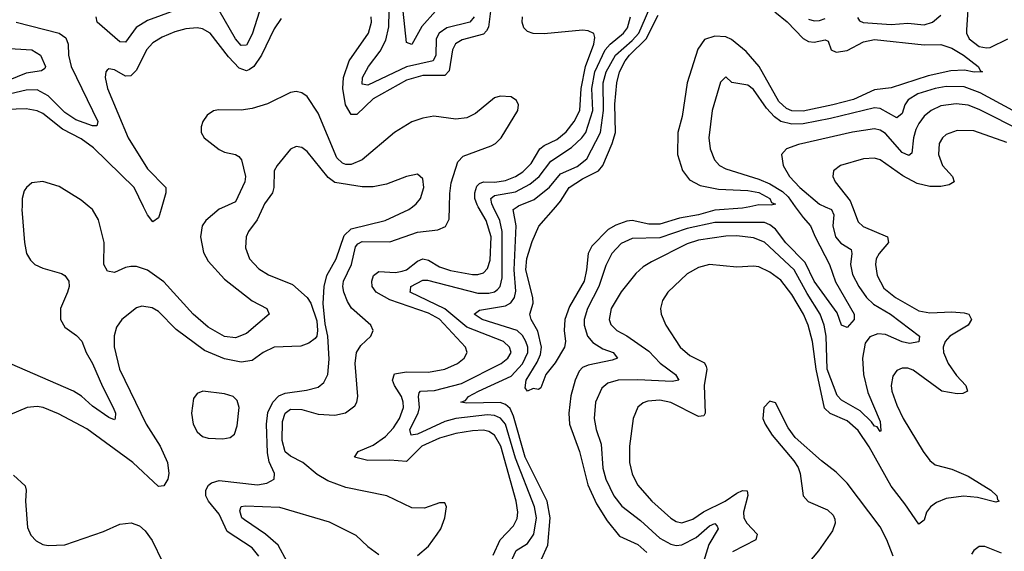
# Model space of a CAD drawing. Header units: inches. Extents: x 1843162 to 1959474, y 907081 to 1016326.
# Tile 65 of 256: x 1871586 to 1875161, y 938748 to 940680. Entities that reach past the tile are written whole.
import ezdxf

# ---------------------------------------------------------------- set-up
doc = ezdxf.new("R2010")
doc.units = ezdxf.units.IN
doc.header["$MEASUREMENT"] = 0
doc.layers.add('B8973', color=7, linetype='Continuous')
doc.layers.add('B8974', color=7, linetype='Continuous')

msp = doc.modelspace()

# ---------------------------------------------------------------- linework, layer by layer
at = {"layer": 'B8973', "color": 5}
for points, elevation in [([(1872470.6, 940000), (1872447.8, 939952.2), (1872416.9, 939910), (1872408.2, 939890), (1872405.8, 939850), (1872421, 939810), (1872454, 939774), (1872490, 939752.2), (1872576.9, 939716.9), (1872630.3, 939670), (1872643.2, 939650), (1872665.3, 939585.3), (1872667, 939550), (1872664.4, 939530), (1872658.7, 939521.3), (1872636.4, 939503.6), (1872606.4, 939493.6), (1872510, 939489.2), (1872470, 939470.5), (1872430, 939441.5), (1872390, 939435), (1872330, 939446.7), (1872256.9, 939476.9), (1872154, 939554), (1872090, 939619.3), (1872067.7, 939632.3), (1872030, 939638.5), (1872010, 939632.6), (1871957.1, 939590), (1871938, 939562), (1871929.3, 939530.7), (1871929.4, 939490.6), (1871948.9, 939410), (1872045.8, 939210), (1872096.2, 939130), (1872122.3, 939070), (1872127.6, 939030), (1872124.2, 939010), (1872110, 938985.6), (1872090, 938983), (1871997.4, 939070), (1871830, 939193.1), (1871727, 939247), (1871671, 939271), (1871650, 939274), (1871614, 939270), (1871550, 939243.7)], 740), ([(1871594.8, 940000), (1871594.5, 939990), (1871603.3, 939870), (1871610.9, 939830), (1871625.3, 939805.3), (1871641.3, 939790), (1871670, 939776.2), (1871737.6, 939757.6), (1871750.2, 939750), (1871764.1, 939730), (1871765.8, 939710), (1871759.8, 939690), (1871734.1, 939630), (1871734.4, 939590), (1871750, 939562.5), (1871792.6, 939532.6), (1871811.3, 939511.3), (1871827.2, 939470), (1871850.5, 939430), (1871886.3, 939346.3), (1871926, 939270), (1871933.6, 939250), (1871933.2, 939230), (1871930, 939226), (1871910, 939233.5), (1871850, 939274.7), (1871811.1, 939311.1), (1871781.6, 939330), (1871550, 939430.5)], 720), ([(1872329.3, 940000), (1872310, 939991.6), (1872262.5, 939950), (1872249.3, 939930.7), (1872242.5, 939890), (1872253.5, 939833.5), (1872270, 939801.8), (1872330, 939737.2), (1872430, 939658.5), (1872483.1, 939630), (1872491.5, 939610), (1872410, 939538.7), (1872370, 939523.7), (1872330, 939528.2), (1872270, 939562.3), (1872215.7, 939610), (1872110, 939726.8), (1872050, 939769.9), (1872010, 939782.8), (1871990, 939783.2), (1871970, 939778.9), (1871930, 939760.4), (1871905.5, 939765.5), (1871891.3, 939790), (1871892.8, 939870), (1871871.9, 939951.9), (1871850, 939989.8), (1871838, 940000)], 720), ([(1872102.5, 940000), (1872094.2, 939970), (1872090, 939959.8), (1872070, 939945.1), (1872050, 939971), (1872036, 940000)], 680), ([(1872454.1, 938730), (1872430, 938759.9), (1872339.7, 938819.7), (1872310, 938882.4), (1872272.1, 938930), (1872262.4, 938950), (1872261.8, 938970), (1872272, 938988), (1872282.9, 938997.1), (1872310, 939005.4), (1872450, 938989), (1872484, 938996), (1872509.6, 939010), (1872510.9, 939030), (1872492.5, 939072.5), (1872485.9, 939105.9), (1872482.5, 939210), (1872487.2, 939252.8), (1872504.9, 939290), (1872527.4, 939312.6), (1872550, 939322.9), (1872627.2, 939332.8), (1872670, 939344.3), (1872690, 939360.9), (1872705.3, 939390), (1872710, 939446), (1872705.2, 939530), (1872694.9, 939574.9), (1872687.8, 939647.8), (1872691.5, 939710), (1872701.9, 939750), (1872734.9, 939810), (1872764.5, 939895.5), (1872790, 939920.1), (1872913.3, 939950), (1872998.5, 939990), (1873011.8, 940000)], 740), ([(1873030, 938732.1), (1873070, 938766.9), (1873101.8, 938810), (1873114.8, 938830), (1873129.7, 938870), (1873136.2, 938910), (1873130, 938924), (1873110, 938923.6), (1873055.8, 938904.2), (1873010, 938905.8), (1872918.9, 938950), (1872770, 938979.4), (1872704.4, 939004.4), (1872666.4, 939026.4), (1872614.5, 939070), (1872570, 939093.4), (1872549.8, 939109.8), (1872539.3, 939150), (1872539.9, 939220.1), (1872549.8, 939250.2), (1872570, 939264.8), (1872610, 939263), (1872670, 939245.7), (1872730, 939242.4), (1872769, 939251), (1872803.2, 939276.8), (1872810.6, 939290), (1872813.3, 939310), (1872803.9, 939430), (1872809.3, 939470), (1872824.6, 939495.4), (1872860.6, 939530), (1872869.8, 939550), (1872861, 939570), (1872791.4, 939631.4), (1872776, 939656), (1872762.7, 939690), (1872759.2, 939710), (1872762.2, 939730), (1872790.3, 939789.7), (1872805.8, 939854.2), (1872814.4, 939865.6), (1872830, 939874), (1872930, 939872.6), (1873030, 939907), (1873103.8, 939916.2), (1873132, 939928), (1873145.2, 939954.8), (1873146.4, 940000)], 720), ([(1873305.6, 938734.4), (1873331, 938790), (1873379.4, 938840.6), (1873392.6, 938867.4), (1873394.9, 938890), (1873388.6, 938930), (1873332.4, 939130), (1873310.2, 939170.2), (1873290, 939183), (1873270, 939187.5), (1873230, 939185.6), (1873170, 939176.1), (1873110, 939159.4), (1873046.1, 939130), (1872990, 939074), (1872930, 939078.9), (1872850, 939077.9), (1872801.5, 939090), (1872815, 939110), (1872870, 939133.3), (1872914.4, 939165.6), (1872943.9, 939196.1), (1872965.2, 939230), (1872979.4, 939270), (1872978.9, 939290), (1872972.9, 939310), (1872947, 939350), (1872939.2, 939370), (1872946.7, 939393.3), (1872990, 939400.2), (1873070, 939398.7), (1873130, 939409.3), (1873176, 939430), (1873199.8, 939450), (1873210.7, 939470), (1873204.5, 939490), (1873110, 939591), (1873070, 939613), (1872930, 939662), (1872880.4, 939690), (1872865.9, 939710), (1872864.9, 939730), (1872870.9, 939750), (1872890, 939765.1), (1872950, 939761), (1872974.8, 939765.2), (1872990, 939770.4), (1873030, 939802.4), (1873050, 939810.9), (1873070, 939805.4), (1873110, 939781.3), (1873150, 939768.1), (1873230, 939753.9), (1873250, 939753.7), (1873270, 939759.6), (1873284.4, 939775.6), (1873294.5, 939805.5), (1873297.7, 939890), (1873280.3, 939950), (1873250.6, 940000)], 680), ([(1873360.3, 938690), (1873388.6, 938751.4), (1873430, 938776.8), (1873452.7, 938810), (1873462.2, 938870), (1873455.5, 938910), (1873386.5, 939086.5), (1873350, 939209.4), (1873332, 939232), (1873310, 939241.6), (1873284.2, 939244.2), (1873169.1, 939230.9), (1873130, 939219), (1873030, 939173.9), (1873007.9, 939170), (1873003.1, 939190), (1873032.7, 939250), (1873037.6, 939270), (1873034.4, 939310), (1873036.1, 939323.9), (1873041.7, 939330), (1873092.6, 939332.6), (1873190, 939357.3), (1873333.7, 939430), (1873358.6, 939450), (1873369.9, 939470), (1873365, 939490), (1873342.9, 939510), (1873210, 939561.9), (1873130, 939628.5), (1873004.4, 939690), (1873004.8, 939695.2), (1873006.8, 939710), (1873050, 939732.6), (1873066.6, 939733.4), (1873250, 939686.4), (1873290, 939685.3), (1873310, 939690.9), (1873320.7, 939699.3), (1873330.6, 939710), (1873338, 939742), (1873337.4, 939910), (1873329.7, 939950), (1873304.8, 940000)], 660), ([(1873480.8, 938719.2), (1873504.2, 938770), (1873512.6, 938870), (1873500.8, 938930), (1873421.3, 939090), (1873378.5, 939238.5), (1873366.5, 939266.5), (1873350, 939281.2), (1873330, 939288), (1873210, 939286.3), (1873188.2, 939290), (1873204.2, 939295.8), (1873215.7, 939310), (1873252.5, 939330), (1873370, 939384.4), (1873411.2, 939428.8), (1873430.8, 939470), (1873430.4, 939490), (1873423.8, 939510), (1873411.9, 939531.9), (1873392.6, 939550), (1873264.7, 939590), (1873236.5, 939610), (1873255.9, 939624.1), (1873350, 939639.9), (1873368.9, 939651.1), (1873382.4, 939670), (1873387.1, 939692.9), (1873381.5, 939770), (1873389, 939930), (1873377.7, 939990), (1873392.5, 940000)], 640), ([(1874236.4, 940000), (1874210, 939994.5), (1874110, 939987), (1874051.1, 939970), (1873981.5, 939958.5), (1873910, 939936.6), (1873870, 939936.5), (1873810, 939949.6), (1873790, 939947.3), (1873750, 939933.5), (1873723.2, 939916.8), (1873663, 939857), (1873649.8, 939830.2), (1873644.3, 939770), (1873635.2, 939730), (1873582.1, 939637.9), (1873565.2, 939590), (1873563.3, 939550), (1873567.6, 939510), (1873563.6, 939490), (1873530, 939432.8), (1873496.5, 939390), (1873477.6, 939342.4), (1873470, 939336), (1873450, 939339.6), (1873430, 939329.2), (1873421.8, 939341.8), (1873424.9, 939370), (1873465.3, 939434.7), (1873477.1, 939462.9), (1873480.4, 939490), (1873467.4, 939547.4), (1873442.8, 939590), (1873438, 939610), (1873449.9, 939650), (1873448.9, 939670), (1873423.9, 939770), (1873427.9, 939812.1), (1873446.8, 939873.2), (1873471.1, 939928.9), (1873532.6, 940000)], 620), ([(1874401.9, 940000), (1874430, 939961), (1874457.7, 939930), (1874473.9, 939890), (1874526.7, 939790), (1874547.4, 939727.4), (1874615.8, 939610), (1874615.6, 939590), (1874590, 939561.1), (1874570, 939569.4), (1874554.3, 939614.3), (1874470, 939729.4), (1874437.5, 939797.5), (1874368.2, 939868.2), (1874330, 939918.8), (1874310, 939934.3), (1874290, 939942.2), (1874110, 939942.5), (1874010, 939921), (1873910, 939887), (1873810, 939884), (1873770, 939866.2), (1873736, 939830), (1873714, 939786), (1873689.2, 939710), (1873647.8, 939630), (1873635.5, 939590), (1873635.1, 939570), (1873648.2, 939530), (1873666.6, 939506.5), (1873703.2, 939483.2), (1873740.3, 939470), (1873756.2, 939450), (1873737.6, 939442.4), (1873650, 939424.5), (1873630, 939415.7), (1873617.7, 939402.3), (1873602.7, 939370), (1873587.5, 939312.5), (1873579.4, 939250), (1873582.6, 939210), (1873618.8, 939110), (1873649.3, 938989.3), (1873680.8, 938920.8), (1873718.7, 938858.7), (1873763.3, 938803.3), (1873830, 938772.1), (1873863.1, 938743.1)], 640), ([(1874510.8, 940000), (1874533.3, 939990), (1874541.5, 939970), (1874538.3, 939930), (1874548.4, 939890), (1874567.6, 939867.6), (1874605, 939845), (1874607.7, 939830), (1874602.5, 939790), (1874610, 939754), (1874632.8, 939710), (1874660.5, 939670), (1874685.3, 939645.3), (1874747.3, 939610), (1874853.4, 939530), (1874850, 939508.9), (1874817, 939503), (1874790, 939508.5), (1874730, 939535.4), (1874701.8, 939538.2), (1874672.5, 939527.5), (1874655.9, 939504.1), (1874645.5, 939450), (1874649.7, 939390), (1874665.4, 939325.4), (1874710, 939219.3), (1874713.1, 939186.9), (1874710, 939183.6), (1874699.7, 939199.7), (1874690, 939202.5), (1874678.8, 939218.8), (1874637.8, 939257.8), (1874570, 939296.9), (1874553.6, 939313.6), (1874518.2, 939410), (1874514, 939530), (1874506.5, 939570), (1874492.7, 939610), (1874444.8, 939684.8), (1874397.9, 939770), (1874290, 939870.8), (1874250, 939887.2), (1874190, 939894.1), (1874150, 939892.7), (1874050, 939878.1), (1874010, 939864.6), (1873880.3, 939799.7), (1873850, 939781), (1873823, 939757), (1873769.4, 939690.6), (1873733.5, 939630), (1873725.9, 939590), (1873731.8, 939571.8), (1873754.4, 939550), (1873790, 939530.7), (1873870, 939475.4), (1873911.9, 939431.9), (1873967.3, 939390), (1873978.7, 939370), (1873955, 939365), (1873830, 939371.4), (1873758.8, 939370), (1873721.4, 939358.6), (1873699.9, 939340.1), (1873677, 939290), (1873671.4, 939230), (1873679.2, 939190), (1873697.4, 939137.4), (1873703, 939050), (1873714.5, 939010), (1873742.8, 938950), (1873772.2, 938912.2), (1873839.8, 938859.8), (1873910, 938795.5), (1873950, 938773.9), (1873970, 938769), (1873990, 938771.9), (1874041.5, 938798.5), (1874090, 938840.4), (1874110, 938849.2), (1874118.9, 938838.9), (1874122.1, 938830), (1874087.5, 938772.5), (1874069.3, 938710)], 660), ([(1874609.5, 940000), (1874630, 939945.4), (1874648.1, 939928.1), (1874736.6, 939890), (1874740.4, 939870), (1874706.9, 939830), (1874695.7, 939810), (1874693.7, 939790), (1874699.6, 939750), (1874723.7, 939703.7), (1874765.5, 939670), (1874850, 939621.8), (1874890, 939614.6), (1874970, 939617.9), (1875014.6, 939614.6), (1875032.2, 939610), (1875041.1, 939590), (1875029.4, 939570), (1874963.3, 939530), (1874946, 939510), (1874939.1, 939490), (1874939.9, 939470), (1874956.6, 939430), (1874986.9, 939386.9), (1875021.6, 939350), (1875027, 939330), (1875010, 939321.5), (1874990, 939319.5), (1874934, 939330), (1874830, 939406.4), (1874810, 939412.8), (1874790, 939413.2), (1874770, 939404.8), (1874756, 939384), (1874750.1, 939350), (1874752.5, 939330), (1874770, 939279), (1874793.3, 939230), (1874865.9, 939110), (1874890, 939077.8), (1874910, 939062.4), (1874970, 939046.1), (1875030, 939020.8), (1875111.6, 938970), (1875134, 938950), (1875136, 938936), (1875142.4, 938930), (1875130, 938926.5), (1875063.2, 938943.2), (1875012, 938948), (1874950, 938939.4), (1874914.9, 938925.1), (1874893.1, 938910), (1874878.1, 938890), (1874870, 938860.7), (1874850, 938846.2), (1874800.2, 938920.2), (1874750, 938984), (1874670, 939127.8), (1874630, 939186.4), (1874590, 939221.7), (1874528.6, 939248.6), (1874508.5, 939268.5), (1874477.8, 939410), (1874464.9, 939510), (1874448.2, 939570), (1874431.5, 939610), (1874390, 939681.1), (1874350, 939733.5), (1874310, 939762.5), (1874270, 939781), (1874250, 939784), (1874190, 939780.6), (1874090, 939790.5), (1874050, 939778.7), (1874010, 939756.5), (1873939.6, 939690), (1873920.4, 939659.6), (1873912.6, 939630), (1873914.7, 939610), (1873932.1, 939570), (1873984.3, 939490), (1874019.7, 939459.7), (1874072.3, 939432.3), (1874079, 939419), (1874081.3, 939410), (1874071.1, 939350), (1874074.7, 939250), (1874070, 939240.3), (1874050, 939237.1), (1873950, 939288.4), (1873910, 939296.7), (1873866.8, 939293.2), (1873850, 939287.1), (1873830, 939272), (1873813.5, 939230), (1873800.1, 939130), (1873800.1, 939070), (1873810, 939028.9), (1873829.7, 938989.7), (1873881.7, 938930), (1873950, 938867.9), (1873970, 938855.9), (1873990, 938851.6), (1874030, 938864.4), (1874069.1, 938890.9), (1874147.9, 938930), (1874190, 938959), (1874210, 938968.8), (1874227.7, 938967.7), (1874230.1, 938950.1), (1874213.9, 938890), (1874215.5, 938870), (1874226.3, 938850), (1874263.9, 938810), (1874258.2, 938790), (1874173.9, 938746.1)], 680), ([(1874757.2, 938730), (1874734.8, 938790), (1874710, 938837.1), (1874590, 938995.9), (1874550, 939035.5), (1874496.6, 939076.6), (1874401.7, 939161.7), (1874376.2, 939196.2), (1874330, 939287), (1874310, 939294), (1874287.4, 939270), (1874284.6, 939230), (1874292.7, 939210), (1874318.4, 939170), (1874397.2, 939077.2), (1874411.8, 939051.8), (1874419.3, 939030), (1874431.1, 938950), (1874449.3, 938929.2), (1874519, 938899), (1874539.2, 938879.2), (1874545.2, 938865.2), (1874547.1, 938850), (1874537.4, 938822.6), (1874486.6, 938750), (1874402.3, 938650)], 720), ([(1871564.3, 939024.3), (1871605.7, 938985.7), (1871609.7, 938970), (1871607.7, 938930), (1871614.6, 938834.6), (1871626.3, 938806.3), (1871645.8, 938785.8), (1871670, 938773.1), (1871689.2, 938769.2), (1871750, 938771.8), (1871890, 938820.4), (1871950, 938846.5), (1871991, 938851), (1872020.7, 938840.7), (1872041.8, 938821.8), (1872066.7, 938786.7), (1872105.1, 938710)], 740), ([(1872556.7, 938710), (1872524.3, 938770), (1872479, 938810), (1872401.9, 938861.9), (1872393.1, 938870), (1872385.2, 938894.8), (1872389.9, 938910.1), (1872406.5, 938913.5), (1872530, 938908.1), (1872710, 938855.1), (1872806.5, 938806.5), (1872850, 938765.1), (1872890, 938735.7)], 720), ([(1875150, 938741.1), (1875090, 938765.8), (1875070, 938765), (1875050, 938750.9), (1875042.2, 938737.8)], 720)]:
    msp.add_lwpolyline(points, dxfattribs=dict(at, elevation=elevation))
at = {"layer": 'B8973', "color": 5, "elevation": 760}
msp.add_lwpolyline([(1872250.6, 939329.4), (1872230, 939321.2), (1872216.8, 939303.2), (1872210.6, 939250), (1872215.5, 939210), (1872230, 939182), (1872250, 939164.9), (1872270, 939158.7), (1872323.8, 939156.2), (1872350, 939161.3), (1872366, 939174), (1872376.1, 939203.9), (1872382.7, 939270), (1872375.8, 939295.8), (1872360.9, 939310), (1872330, 939320.5)], close=True, dxfattribs=at)
at = {"layer": 'B8974', "color": 5}
for points, elevation in [([(1875032.4, 940772.4), (1875023.2, 940643.2), (1875023.4, 940630), (1875033.4, 940610), (1875070, 940581.8), (1875096.7, 940576.7), (1875110, 940578), (1875173.8, 940610)], 640), ([(1873392.5, 940000), (1873397, 940003), (1873453.8, 940026.2), (1873509.1, 940070.9), (1873550, 940119.1), (1873610, 940145.5), (1873645.6, 940174.4), (1873694.3, 940270), (1873705.2, 940350), (1873705, 940450), (1873715.3, 940490), (1873749.8, 940550.2), (1873810, 940603.3), (1873833.4, 940630), (1873885.6, 940750)], 640), ([(1872150, 940713.2), (1872050, 940676.2), (1872009.3, 940650.7), (1871970, 940597.9), (1871950, 940598.8), (1871867.8, 940670), (1871863.9, 940690)], 660), ([(1872456.5, 940710), (1872430, 940627), (1872410, 940587.4), (1872390, 940586.1), (1872370, 940609.4), (1872310, 940713.2)], 660), ([(1873295.2, 940710), (1873287.7, 940652.3), (1873281.2, 940638.8), (1873270, 940626.5), (1873193.1, 940606.9), (1873168.6, 940591.4), (1873157.5, 940570), (1873145.8, 940494.2), (1873130, 940476.3), (1873050, 940476.2), (1872990, 940459.5), (1872870, 940391.6), (1872810, 940334.6), (1872790, 940334.6), (1872769, 940370), (1872758.8, 940430), (1872761.6, 940470), (1872781.8, 940530), (1872852, 940630), (1872863.7, 940670), (1872861.9, 940690)], 680), ([(1873236, 940690), (1873220.5, 940670), (1873137.1, 940650), (1873108.9, 940631.1), (1873098.1, 940610), (1873097.1, 940550), (1873087.1, 940530), (1872990, 940508.8), (1872850, 940442.1), (1872830, 940445.1), (1872831.1, 940470), (1872852.3, 940510), (1872894.4, 940565.6), (1872914.9, 940605.1), (1872926.7, 940653.3), (1872927.3, 940710)], 660), ([(1873095.9, 940710), (1873045.7, 940654.3), (1873010, 940589.8), (1872990, 940597), (1872978.9, 940710)], 640), ([(1873532.6, 940000), (1873550, 940020.1), (1873580.6, 940070), (1873630, 940101.4), (1873687.7, 940130), (1873703.2, 940150), (1873737, 940230), (1873749, 940270), (1873747.4, 940372.6), (1873753.9, 940450), (1873763.6, 940490), (1873784.3, 940530), (1873800.1, 940550), (1873860.4, 940610), (1873904.2, 940695.8)], 620), ([(1874327.8, 940707.8), (1874372.3, 940672.3), (1874430, 940611.7), (1874450, 940600.7), (1874470, 940597.6), (1874510, 940606.9), (1874520.9, 940600.9), (1874531.8, 940570), (1874550, 940561.3), (1874590, 940567.6), (1874650, 940598.5), (1874690, 940608.1), (1874870, 940587.8), (1874930, 940589), (1874970, 940575.9), (1875012.1, 940550), (1875065.8, 940510), (1875074, 940494), (1875082, 940490), (1875051.1, 940488.9), (1875015.9, 940495.9), (1874966.1, 940493.9), (1874884.6, 940475.4), (1874750, 940431.4), (1874690, 940424.6), (1874612.9, 940390), (1874538.4, 940370), (1874430, 940347.6), (1874390, 940348.2), (1874370, 940356.4), (1874342.6, 940382.6), (1874270.3, 940510), (1874223.9, 940563.9), (1874170, 940607.1), (1874150, 940617.7), (1874110, 940619.9), (1874072.4, 940607.6), (1874047.6, 940572.4), (1874009.6, 940450), (1873991.7, 940328.3), (1873976.1, 940270), (1873974.7, 940190), (1873992, 940132), (1874017.4, 940097.4), (1874057, 940077), (1874123.2, 940063.2), (1874230, 940058.3), (1874270, 940051), (1874310.1, 940030), (1874315.6, 940015.6), (1874330.6, 940009.4), (1874314.5, 940005.5), (1874270, 940007), (1874236.4, 940000)], 620), ([(1874627.8, 940687.8), (1874635.6, 940675.6), (1874648.7, 940668.7), (1874750, 940662.6), (1874810, 940666.5), (1874870, 940660.9), (1874899.8, 940670), (1874930, 940696.4)], 640), ([(1871574, 940670), (1871730, 940631.1), (1871753.7, 940613.7), (1871762.5, 940590), (1871763.1, 940550), (1871772.8, 940510), (1871870.1, 940309.9), (1871866.7, 940293.3), (1871850, 940294.1), (1871790, 940315.2), (1871750, 940341.9), (1871690, 940402.5), (1871650, 940424.6), (1871610, 940423.6), (1871510, 940400.2)], 660), ([(1872535.9, 940684.1), (1872510, 940646), (1872464.7, 940550), (1872436.3, 940510), (1872421, 940499), (1872410, 940494.2), (1872383.3, 940503.3), (1872344.3, 940544.3), (1872278.3, 940630), (1872250, 940646.7), (1872230, 940649.9), (1872190, 940646), (1872150, 940635.5), (1872103.9, 940616.1), (1872070, 940595), (1872046.1, 940570), (1872010, 940496.2), (1871990, 940475.2), (1871970, 940473.7), (1871930, 940497.1), (1871910, 940501.1), (1871903.6, 940496.4), (1871898.9, 940490), (1871896.9, 940470), (1871905.4, 940430), (1871980.3, 940250), (1872050, 940137.4), (1872117.1, 940070), (1872116.3, 940050), (1872102.5, 940000)], 680), ([(1873250.6, 940000), (1873246.6, 940006.6), (1873238.2, 940030), (1873238.1, 940050), (1873245.7, 940074.3), (1873255.7, 940084.3), (1873270, 940089.8), (1873311, 940089), (1873350, 940095.2), (1873386.2, 940110), (1873413, 940127), (1873442.5, 940157.5), (1873474.3, 940210), (1873490, 940222.3), (1873535.9, 940244.1), (1873570, 940272.1), (1873599.7, 940310), (1873619.5, 940350), (1873625, 940430), (1873640.8, 940510), (1873670.7, 940590.7), (1873674.3, 940614.3), (1873670, 940629.6), (1873650, 940639), (1873630, 940640.9), (1873490, 940627.9), (1873450, 940629), (1873430, 940637), (1873417, 940650), (1873410.9, 940670), (1873411.2, 940690)], 680), ([(1873304.8, 940000), (1873299.8, 940010), (1873296.2, 940030), (1873310, 940040.3), (1873386.5, 940053.5), (1873438.5, 940081.5), (1873472, 940110), (1873514.9, 940165.1), (1873590, 940214.9), (1873627.3, 940250), (1873641.6, 940270), (1873667, 940350), (1873663.9, 940430), (1873674.7, 940490), (1873712.3, 940570), (1873729.5, 940590.5), (1873778.6, 940630), (1873792.7, 940650), (1873803.7, 940690)], 660), ([(1874450, 940681.4), (1874470, 940674.8), (1874490, 940676.1), (1874510, 940684.4)], 640), ([(1871530, 940575.8), (1871630.3, 940570), (1871662.2, 940550), (1871680.2, 940510), (1871677.9, 940502.1), (1871666, 940494), (1871610, 940484.6), (1871510, 940445.5)], 640), ([(1875281.2, 940301.2), (1875073.6, 940413.6), (1875015, 940435), (1874950, 940436.2), (1874910, 940429.1), (1874846.6, 940410), (1874811.4, 940388.6), (1874799.9, 940370), (1874790, 940338.2), (1874770, 940322.7), (1874710, 940357.4), (1874690, 940359.3), (1874530, 940320.3), (1874430, 940301.4), (1874390, 940299.5), (1874350, 940309.9), (1874326.1, 940326.1), (1874297.7, 940357.7), (1874250, 940426.4), (1874230, 940441.9), (1874171.6, 940451.6), (1874150, 940472), (1874138.6, 940461.5), (1874130, 940452.3), (1874100.5, 940350), (1874087.5, 940250), (1874093.1, 940210), (1874108.7, 940170), (1874127.3, 940150), (1874150, 940137.6), (1874270, 940100.6), (1874310, 940083.5), (1874355.3, 940055.3), (1874375.9, 940035.9), (1874401.9, 940000)], 640), ([(1873146.4, 940000), (1873147.6, 940047.6), (1873153.2, 940086.8), (1873177.4, 940162.6), (1873196.1, 940183.9), (1873298.4, 940221.6), (1873313.8, 940230), (1873333.8, 940250), (1873394.5, 940350), (1873396.9, 940370), (1873390, 940386), (1873370, 940398.9), (1873330, 940401.7), (1873310, 940395.6), (1873241.1, 940338.9), (1873210, 940322.7), (1873170, 940318.5), (1873090, 940329.3), (1873050, 940322), (1873010, 940307.9), (1872947.3, 940270), (1872829.8, 940170.2), (1872790, 940153.1), (1872770, 940153), (1872758.4, 940158.4), (1872738, 940178), (1872670, 940340.2), (1872630, 940400.7), (1872610, 940414.2), (1872590, 940418), (1872570, 940415.2), (1872486.4, 940373.6), (1872430, 940356.4), (1872390, 940351.3), (1872308.1, 940351.9), (1872290, 940348.6), (1872267.1, 940332.9), (1872251.6, 940310), (1872244.9, 940290), (1872244.9, 940270), (1872256, 940250), (1872310, 940208.2), (1872330, 940198.6), (1872370, 940190.1), (1872382.3, 940182.3), (1872391.7, 940170), (1872406.5, 940110), (1872403.9, 940090), (1872370, 940017.7), (1872329.3, 940000)], 720), ([(1875230, 940272.6), (1875070, 940353.7), (1875030, 940368.4), (1874986, 940374), (1874930, 940366.4), (1874895.6, 940350), (1874870, 940329.2), (1874850, 940302.6), (1874839.7, 940280.3), (1874831.2, 940250), (1874825, 940195), (1874813.6, 940186.4), (1874790, 940197.1), (1874730, 940265.8), (1874710, 940278.5), (1874690, 940282.6), (1874610, 940270.8), (1874413.4, 940226.6), (1874370.3, 940210), (1874351.5, 940190), (1874358.4, 940150), (1874381.3, 940110), (1874418.4, 940070), (1874489.5, 940009.5), (1874510.8, 940000)], 660), ([(1872036, 940000), (1872002.4, 940070), (1871854, 940214), (1871810, 940246.8), (1871741.2, 940281.2), (1871670, 940338.1), (1871650, 940348.7), (1871610, 940356), (1871429.9, 940349.9), (1871290.1, 940369.9), (1871253.5, 940366.5), (1871230, 940353.3), (1871221.4, 940330), (1871221.5, 940310), (1871240.6, 940210), (1871252.7, 940170), (1871302.5, 940090), (1871373.2, 940000)], 680), ([(1875170, 940232.7), (1875050, 940275.7), (1874990, 940276.9), (1874950, 940262.9), (1874935.9, 940250), (1874923.9, 940230), (1874921.6, 940190), (1874936.8, 940150), (1874972.1, 940110), (1874979.2, 940090), (1874960.2, 940079.8), (1874930, 940073), (1874890, 940072.8), (1874844.8, 940084.8), (1874791.8, 940111.8), (1874710, 940169.9), (1874690, 940175.9), (1874650, 940174), (1874565.5, 940150), (1874541.1, 940130), (1874538.5, 940110), (1874547.3, 940090), (1874601.5, 940021.5), (1874609.5, 940000)], 680), ([(1873011.8, 940000), (1873025.1, 940010), (1873040.8, 940030), (1873053, 940070), (1873050, 940101.2), (1873030, 940118), (1872990, 940109.8), (1872918.1, 940081.9), (1872870, 940072.4), (1872830, 940072.7), (1872730, 940087.7), (1872706, 940106), (1872630, 940201.1), (1872610, 940215.6), (1872590, 940218.4), (1872570, 940209.4), (1872521.1, 940150), (1872510.3, 940130), (1872508.7, 940070), (1872503.8, 940050), (1872475.4, 940010), (1872470.6, 940000)], 740), ([(1871838, 940000), (1871810, 940023.7), (1871730, 940073.5), (1871670, 940091.9), (1871630, 940086.3), (1871610.4, 940070), (1871602.9, 940057.1), (1871595.8, 940030), (1871594.8, 940000)], 720)]:
    msp.add_lwpolyline(points, dxfattribs=dict(at, elevation=elevation))

doc.saveas('drawing.dxf')
